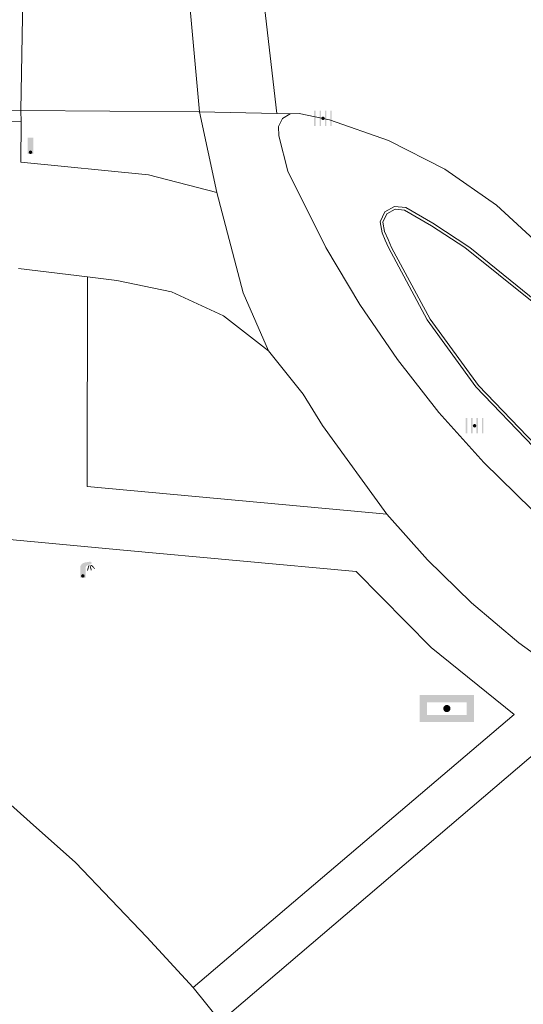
# Model space of a CAD drawing. Header units: metres. Extents: x 197457 to 198138, y 353986 to 354984.
# Tile 66 of 217: x 197982 to 197996, y 354050 to 354077. Entities that reach past the tile are written whole.
import ezdxf

# ---------------------------------------------------------------- set-up
doc = ezdxf.new("R2010")
doc.units = ezdxf.units.M
doc.header["$MEASUREMENT"] = 0
for name, color, linetype, lineweight in [('Grens beheer openbare ruimte wegbeheer', 253, 'Continuous', 0), ('Grens maaiveld', 253, 'Continuous', 0), ('kant verharding', 7, 'Continuous', 0), ('muur breder dan 30cm', 30, 'Continuous', 0), ('raster geen IMGeo', 7, 'Continuous', 0)]:
    doc.layers.add(name, color=color, linetype=linetype, lineweight=lineweight)
for name, color, linetype, lineweight, true_color in [('kolk', 7, 'Continuous', 0, 0x104b6e), ('lichtmast', 7, 'Continuous', 0, 0x104b6e), ('verkeersbordpaal', 7, 'Continuous', 0, 0x104b6e), ('wegwijzer', 7, 'Continuous', 0, 0x104b6e)]:
    doc.layers.add(name, color=color, linetype=linetype, lineweight=lineweight, true_color=true_color)

# ---------------------------------------------------------------- blocks, each defined once
blk = doc.blocks.new('kolk')
at = {"layer": 'kolk', "linetype": 'Continuous', "lineweight": 0, "true_color": 0xbd2877}
for points in [[(-0.489, -0.425), (-0.489, 0), (-0.489, 0.425), (-0.404, 0.425), (-0.404, 0), (-0.404, -0.425)], [(-0.191, -0.425), (-0.191, 0), (-0.191, 0.425), (-0.106, 0.425), (-0.106, 0), (-0.106, -0.425)], [(0.106, -0.425), (0.106, 0), (0.106, 0.425), (0.191, 0.425), (0.191, 0), (0.191, -0.425)], [(0.404, -0.425), (0.404, 0), (0.404, 0.425), (0.489, 0.425), (0.489, 0), (0.489, -0.425)]]:
    blk.add_hatch(color=232, dxfattribs=at).paths.add_polyline_path(points)
at = {"layer": 'kolk', "linetype": 'Continuous', "lineweight": 0, "true_color": 0x681648}
blk.add_hatch(color=219, dxfattribs=at).paths.add_polyline_path([(0.1, 0, 1), (-0.1, 0, 1)])
blk = doc.blocks.new('lichtmast')
at = {"layer": 'lichtmast', "linetype": 'Continuous', "lineweight": 0, "true_color": 0xbd2877}
for points in [[(0.15, 0.419, -0.344151), (0.301, 0.613), (0.428, 0.645, 0.960861), (0.398, 0.791), (0.101, 0.742, 0.366629), (-0.15, 0.446), (-0.15, -0.1), (0, -0.1, -0.414214), (-0.1, 0, -1), (0.1, 0, -0.414214), (0, -0.1), (0.15, -0.1)], [(0.351, 0.55, 1), (0.303, 0.564), (0.234, 0.323, 1), (0.283, 0.31)], [(0.424, 0.581, 1), (0.376, 0.569), (0.436, 0.326, 1), (0.485, 0.339)], [(0.489, 0.61, 1), (0.453, 0.575), (0.626, 0.396, 1), (0.662, 0.43)]]:
    blk.add_hatch(color=232, dxfattribs=at).paths.add_polyline_path(points)
at = {"layer": 'lichtmast', "linetype": 'Continuous', "lineweight": 0, "true_color": 0x681648}
blk.add_hatch(color=219, dxfattribs=at).paths.add_polyline_path([(-0.1, 0, 1), (0.1, 0, 1)])
blk = doc.blocks.new('paal')
at = {"layer": 'verkeersbordpaal', "linetype": 'Continuous', "lineweight": 0, "true_color": 0xbd2877}
blk.add_hatch(color=232, dxfattribs=at).paths.add_polyline_path([(0.15, 0.8), (-0.15, 0.8), (-0.15, -0.1), (0, -0.1, -0.414214), (-0.1, 0, -1), (0.1, 0, -0.414214), (0, -0.1), (0.15, -0.1)])
at = {"layer": 'verkeersbordpaal', "linetype": 'Continuous', "lineweight": 0, "true_color": 0x681648}
blk.add_hatch(color=219, dxfattribs=at).paths.add_polyline_path([(-0.1, 0, 1), (0.1, 0, 1)])
blk = doc.blocks.new('bord_2')
at = {"layer": 'wegwijzer', "linetype": 'Continuous', "lineweight": 0, "true_color": 0xbd2877}
h = blk.add_hatch(color=232, dxfattribs=at)
h.paths.add_polyline_path([(-0.75, -0.375), (-0.75, 0.375), (0.75, 0.375), (0.75, -0.375)])
h.paths.add_polyline_path([(-0.65, -0.275), (-0.65, 0.275), (0.65, 0.275), (0.65, -0.275)], flags=16)
at = {"layer": 'wegwijzer', "linetype": 'Continuous', "lineweight": 0, "true_color": 0xbd2877, "transparency": 33554534}
h = blk.add_hatch(color=232, dxfattribs=at)
h.paths.add_polyline_path([(-0.65, -0.275), (-0.65, 0.275), (0.65, 0.275), (0.65, -0.275)])
h.paths.add_polyline_path([(-0.55, -0.175), (-0.55, 0.175), (0.55, 0.175), (0.55, -0.175)], flags=16)
at = {"layer": 'wegwijzer', "linetype": 'Continuous', "lineweight": 0, "true_color": 0x681648}
blk.add_hatch(color=219, dxfattribs=at).paths.add_polyline_path([(-0.1, 0, 1), (0.1, 0, 1)])

msp = doc.modelspace()

# ---------------------------------------------------------------- linework, layer by layer
at = {"layer": 'Grens beheer openbare ruimte wegbeheer', "linetype": 'Continuous', "lineweight": 0, "flags": 128}
msp.add_lwpolyline([(197987.786, 354072.415), (197988.509, 354069.627), (197989.21, 354068.018)], dxfattribs=at)
at = {"layer": 'Grens maaiveld', "linetype": 'Continuous', "lineweight": 0}
for p, q in [((197982.416, 354078.827), (197982.345, 354074.684)), ((197986.919, 354078.802), (197987.299, 354074.646)), ((197989.446, 354074.601), (197988.963, 354078.812)), ((197989.446, 354074.601), (197987.299, 354074.646)), ((197989.817, 354074.593), (197989.446, 354074.601))]:
    msp.add_line(p, q, dxfattribs=at)
at = {"layer": 'Grens maaiveld', "linetype": 'Continuous', "lineweight": 0, "flags": 128}
for points in [[(197980.141, 354056.921), (197981.702, 354055.754), (197982.606, 354054.951)], [(197982.606, 354054.951), (197983.865, 354053.834), (197985.84, 354051.762), (197987.124, 354050.367)]]:
    msp.add_lwpolyline(points, dxfattribs=at)
at = {"layer": 'kant verharding', "linetype": 'Continuous', "lineweight": 0}
for p, q in [((197987.281, 354074.646), (197982.345, 354074.684)), ((197982.345, 354074.684), (197982.356, 354074.369)), ((197987.299, 354074.646), (197987.281, 354074.646)), ((197987.299, 354074.646), (197987.786, 354072.415)), ((197984.195, 354070.073), (197982.285, 354070.301)), ((197981.732, 354062.815), (197985.192, 354062.498)), ((197985.192, 354062.498), (197991.647, 354061.908)), ((197987.124, 354050.367), (197987.887, 354049.43))]:
    msp.add_line(p, q, dxfattribs=at)
at = {"layer": 'kant verharding', "linetype": 'Continuous', "lineweight": 0, "flags": 128}
for points in [[(197929.359, 354075.911), (197929.351, 354075.615), (197938.616, 354075.288), (197957.289, 354074.752), (197975.967, 354074.445), (197982.356, 354074.369)], [(197982.345, 354074.684), (197975.971, 354074.727), (197957.291, 354075.055), (197938.615, 354075.576), (197929.359, 354075.911)], [(197990.804, 354070.891), (197989.749, 354073.005), (197989.499, 354073.988), (197989.487, 354074.239), (197989.604, 354074.461), (197989.817, 354074.593)], [(197996.815, 354070.888), (197995.538, 354072.061), (197994.102, 354073.061), (197992.544, 354073.858), (197990.908, 354074.432), (197990.068, 354074.599), (197989.817, 354074.593)], [(197987.786, 354072.415), (197985.891, 354072.905), (197982.35, 354073.25), (197982.356, 354074.369)], [(198003.488, 354060.036), (198003.473, 354059.77), (198003.314, 354059.555), (198003.064, 354059.462), (198002.804, 354059.521), (198000.945, 354060.278), (197999.406, 354061.289), (197997.926, 354062.405), (197996.515, 354063.619), (197995.184, 354064.924), (197993.94, 354066.314), (197992.791, 354067.778), (197991.744, 354069.308), (197990.804, 354070.891)], [(197992.492, 354063.497), (197984.186, 354064.262), (197984.195, 354070.073)], [(197989.21, 354068.018), (197987.962, 354068.994), (197986.523, 354069.66), (197985.012, 354069.975), (197984.195, 354070.073)], [(197992.492, 354063.497), (197990.714, 354065.956), (197990.18, 354066.817), (197989.21, 354068.018)], [(197992.492, 354063.497), (197993.619, 354062.229), (197994.844, 354061.035), (197996.159, 354059.928), (197997.555, 354058.917), (197999.021, 354058.01), (198000.546, 354057.215), (198002.115, 354056.536), (198003.717, 354055.977)], [(197991.647, 354061.908), (197993.723, 354059.798), (197996.031, 354057.943), (197987.124, 354050.367)], [(197987.887, 354049.43), (197997.059, 354057.256), (197999.387, 354055.92), (198001.878, 354054.918), (198001.676, 354051.761), (198003.46, 354051.667)]]:
    msp.add_lwpolyline(points, dxfattribs=at)
at = {"layer": 'muur breder dan 30cm', "linetype": 'Continuous', "lineweight": 0, "flags": 128}
for points in [[(197994.798, 354070.887), (197993.774, 354071.558), (197993.019, 354071.993), (197992.711, 354072.029), (197992.439, 354071.879), (197992.307, 354071.598), (197992.362, 354071.293), (197992.449, 354071.09), (197992.539, 354070.888)], [(197994.658, 354070.887), (197993.733, 354071.489), (197992.983, 354071.922), (197992.724, 354071.95), (197992.497, 354071.823), (197992.386, 354071.587), (197992.433, 354071.331), (197992.53, 354071.105), (197992.627, 354070.888)], [(197992.539, 354070.888), (197993.616, 354068.88), (197994.967, 354067.02), (197996.559, 354065.361), (197998.345, 354063.947), (198000.1, 354062.875), (198000.437, 354062.823), (198000.738, 354062.984), (198000.881, 354063.294), (198000.808, 354063.627), (197999.687, 354065.717), (197998.287, 354067.657), (197996.642, 354069.395), (197994.798, 354070.887)], [(197992.627, 354070.888), (197993.697, 354068.9), (197995.039, 354067.058), (197996.618, 354065.415), (197998.389, 354064.014), (198000.139, 354062.945), (198000.426, 354062.902), (198000.68, 354063.04), (198000.801, 354063.303), (198000.739, 354063.586), (197999.604, 354065.699), (197998.189, 354067.651), (197996.524, 354069.395), (197994.658, 354070.887)]]:
    msp.add_lwpolyline(points, dxfattribs=at)
at = {"layer": 'raster geen IMGeo', "linetype": 'Continuous', "lineweight": 0, "flags": 128}
for points in [[(197980.141, 354056.921), (197981.702, 354055.754), (197982.606, 354054.951)], [(197982.606, 354054.951), (197983.865, 354053.834), (197985.84, 354051.762), (197987.124, 354050.367)]]:
    msp.add_lwpolyline(points, dxfattribs=at)

# ---------------------------------------------------------------- block references
at = {"layer": 'kolk', "linetype": 'Continuous', "lineweight": 0, "xscale": 0.5, "yscale": 0.5}
for p in [(197990.725, 354074.469), (197994.929, 354065.945)]:
    msp.add_blockref('kolk', p, dxfattribs=at)
at = {"layer": 'lichtmast', "linetype": 'Continuous', "lineweight": 0, "xscale": 0.5, "yscale": 0.5}
msp.add_blockref('lichtmast', (197984.067, 354061.781), dxfattribs=at)
at = {"layer": 'verkeersbordpaal', "linetype": 'Continuous', "lineweight": 0, "xscale": 0.5, "yscale": 0.5}
msp.add_blockref('paal', (197982.614, 354073.529), dxfattribs=at)
at = {"layer": 'wegwijzer', "linetype": 'Continuous', "lineweight": 0}
msp.add_blockref('bord_2', (197994.16, 354058.105), dxfattribs=at)

doc.saveas('drawing.dxf')
